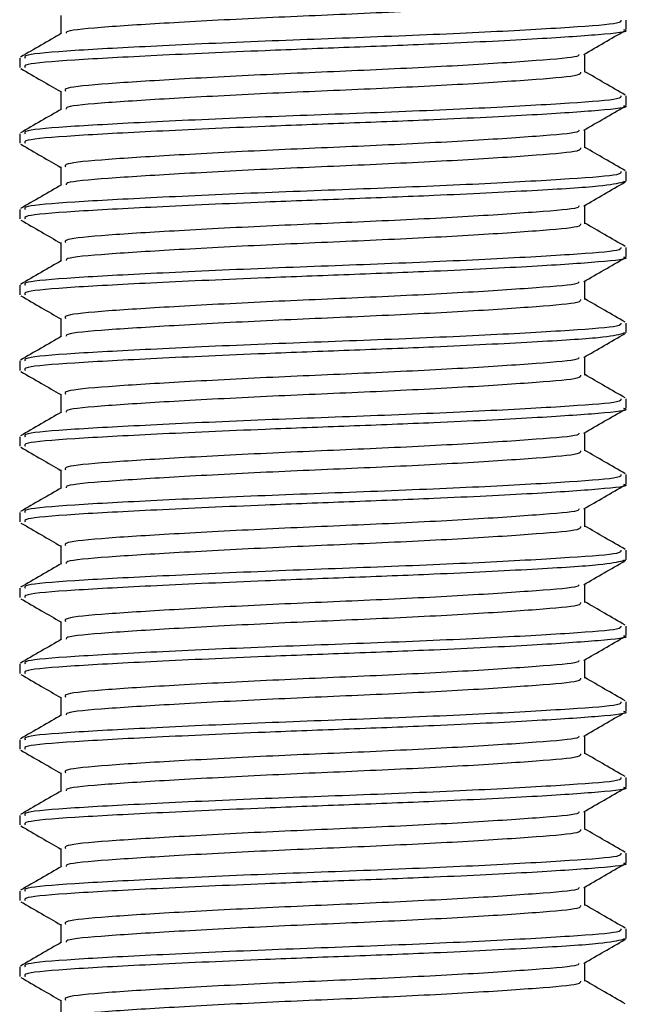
# Model space of a CAD drawing. Header units: millimetres. Extents: x 0 to 420, y 0 to 297.
# Tile 24 of 133: x 71.33 to 71.979, y 195.48 to 196.529. Entities that reach past the tile are written whole.
import ezdxf

# ---------------------------------------------------------------- set-up
doc = ezdxf.new("R2010")
doc.units = ezdxf.units.MM

msp = doc.modelspace()

# ---------------------------------------------------------------- linework, layer by layer
at = {"color": 7, "linetype": 'Continuous', "lineweight": 25}
for p, q in [((71.3737, 196.53373), (71.3737, 196.51414)), ((71.97557, 196.51862), (71.97557, 196.52874)), ((71.93189, 196.47321), (71.93189, 196.49288)), ((71.33002, 196.48837), (71.33002, 196.47829)), ((71.3737, 196.45304), (71.3737, 196.43344)), ((71.97557, 196.43792), (71.97557, 196.44805)), ((71.33002, 196.40768), (71.33002, 196.39759)), ((71.93189, 196.39252), (71.93189, 196.41219)), ((71.3737, 196.37235), (71.3737, 196.35275)), ((71.97557, 196.35723), (71.97557, 196.36736)), ((71.97273, 196.35723), (71.97511, 196.35653)), ((71.33002, 196.32699), (71.33002, 196.3169)), ((71.93189, 196.31183), (71.93189, 196.33149)), ((71.3737, 196.29165), (71.3737, 196.27206)), ((71.97557, 196.27654), (71.97557, 196.28666)), ((71.93189, 196.23113), (71.93189, 196.2508)), ((71.33002, 196.24629), (71.33002, 196.23621)), ((71.3737, 196.21096), (71.3737, 196.19136)), ((71.97557, 196.19584), (71.97557, 196.20597)), ((71.97273, 196.19584), (71.97511, 196.19514)), ((71.33002, 196.1656), (71.33002, 196.15551)), ((71.93189, 196.15044), (71.93189, 196.17011)), ((71.3737, 196.13027), (71.3737, 196.11067)), ((71.97557, 196.11515), (71.97557, 196.12528)), ((71.33002, 196.08491), (71.33002, 196.07482)), ((71.93189, 196.06975), (71.93189, 196.08941)), ((71.3737, 196.04957), (71.3737, 196.02998)), ((71.97557, 196.03446), (71.97557, 196.04458)), ((71.93189, 195.98905), (71.93189, 196.00872)), ((71.33002, 196.00421), (71.33002, 195.99413)), ((71.3737, 195.96888), (71.3737, 195.94929)), ((71.97557, 195.95376), (71.97557, 195.96389)), ((71.97273, 195.95376), (71.97511, 195.95306)), ((71.93189, 195.90836), (71.93189, 195.92803)), ((71.33002, 195.92352), (71.33002, 195.91343)), ((71.3737, 195.88819), (71.3737, 195.86859)), ((71.97557, 195.87307), (71.97557, 195.8832)), ((71.33002, 195.84283), (71.33002, 195.83274)), ((71.93189, 195.82767), (71.93189, 195.84733)), ((71.3737, 195.80749), (71.3737, 195.7879)), ((71.97557, 195.79238), (71.97557, 195.8025)), ((71.33002, 195.76213), (71.33002, 195.75205)), ((71.93189, 195.74697), (71.93189, 195.76664)), ((71.3737, 195.7268), (71.3737, 195.70721)), ((71.97557, 195.71168), (71.97557, 195.72181)), ((71.93189, 195.66628), (71.93189, 195.68595)), ((71.33002, 195.68144), (71.33002, 195.67135)), ((71.3737, 195.64611), (71.3737, 195.62651)), ((71.97557, 195.63099), (71.97557, 195.64112)), ((71.33002, 195.60075), (71.33002, 195.59066)), ((71.93189, 195.58559), (71.93189, 195.60525)), ((71.3737, 195.56541), (71.3737, 195.54582)), ((71.97557, 195.5503), (71.97557, 195.56042)), ((71.97273, 195.5503), (71.97511, 195.54959)), ((71.33002, 195.52005), (71.33002, 195.50997)), ((71.93189, 195.50489), (71.93189, 195.52456)), ((71.3737, 195.48472), (71.3737, 195.46513))]:
    msp.add_line(p, q, dxfattribs=at)
for points, knots in [([(71.92713, 196.55394), (71.92732, 196.55282), (71.9278, 196.55003), (71.88345, 196.54621), (71.80619, 196.54099), (71.70502, 196.53599), (71.59704, 196.53154), (71.49644, 196.52622), (71.42068, 196.5215), (71.37927, 196.51777), (71.37956, 196.51539), (71.37965, 196.5147)], [0, 0, 0, 0, 0.0812126, 0.2026951, 0.3289775, 0.4541529, 0.5761068, 0.7029826, 0.8264929, 0.9498795, 1, 1, 1, 1]), ([(71.97009, 196.52874), (71.97032, 196.52762), (71.97089, 196.52482), (71.91956, 196.52099), (71.83019, 196.51578), (71.7132, 196.51078), (71.58828, 196.50632), (71.47213, 196.501), (71.38379, 196.49629), (71.33387, 196.4922), (71.33525, 196.48944), (71.33578, 196.48837)], [0, 0, 0, 0, 0.0795242, 0.1977381, 0.3206174, 0.4424209, 0.5610929, 0.684549, 0.8047339, 0.9247987, 1, 1, 1, 1]), ([(71.37465, 196.51469), (71.36735, 196.51046), (71.35274, 196.502), (71.33812, 196.49354), (71.33082, 196.48931)], [0, 0, 0, 0, 0.4998987, 1, 1, 1, 1]), ([(71.97273, 196.51862), (71.97365, 196.51838), (71.98108, 196.51646), (71.95028, 196.51313), (71.88128, 196.50844), (71.78287, 196.50353), (71.68214, 196.49965), (71.57882, 196.49579), (71.47211, 196.49092), (71.38379, 196.4862), (71.33386, 196.48211), (71.33525, 196.47935), (71.33578, 196.47829)], [0, 0, 0, 0, 0.0167834, 0.1370015, 0.2569808, 0.380436, 0.4722687, 0.5611895, 0.6846185, 0.8047769, 0.9248152, 1, 1, 1, 1]), ([(71.93051, 196.49208), (71.93781, 196.49631), (71.95241, 196.50477), (71.96702, 196.51323), (71.97432, 196.51745)], [0, 0, 0, 0, 0.4999098, 1, 1, 1, 1]), ([(71.92559, 196.49212), (71.92546, 196.49145), (71.92502, 196.48911), (71.88287, 196.48569), (71.80634, 196.48047), (71.70499, 196.47547), (71.59701, 196.47102), (71.49658, 196.4657), (71.42018, 196.46099), (71.37697, 196.45688), (71.37819, 196.45412), (71.37866, 196.45304)], [0, 0, 0, 0, 0.0492908, 0.1712997, 0.2981292, 0.4238469, 0.5463291, 0.6737547, 0.7978, 0.9217212, 1, 1, 1, 1]), ([(71.33126, 196.47711), (71.33857, 196.47288), (71.35271, 196.46469), (71.36686, 196.4565), (71.3737, 196.45253)], [0, 0, 0, 0, 0.5163558, 1, 1, 1, 1]), ([(71.92713, 196.47324), (71.92732, 196.47213), (71.9278, 196.46934), (71.88345, 196.46551), (71.80619, 196.4603), (71.70502, 196.4553), (71.59704, 196.45085), (71.49644, 196.44552), (71.42068, 196.44081), (71.37927, 196.43707), (71.37956, 196.43469), (71.37965, 196.43401)], [0, 0, 0, 0, 0.0812126, 0.2026951, 0.3289775, 0.4541529, 0.5761068, 0.7029826, 0.8264929, 0.9498795, 1, 1, 1, 1]), ([(71.97477, 196.44896), (71.96746, 196.45319), (71.95317, 196.46146), (71.93887, 196.46974), (71.93189, 196.47379)], [0, 0, 0, 0, 0.5112595, 1, 1, 1, 1]), ([(71.97009, 196.44805), (71.97032, 196.44692), (71.97089, 196.44412), (71.91956, 196.4403), (71.83019, 196.43508), (71.7132, 196.43008), (71.58828, 196.42563), (71.47213, 196.42031), (71.38379, 196.4156), (71.33387, 196.4115), (71.33525, 196.40874), (71.33578, 196.40768)], [0, 0, 0, 0, 0.0795242, 0.1977381, 0.3206174, 0.4424209, 0.5610929, 0.684549, 0.8047339, 0.9247987, 1, 1, 1, 1]), ([(71.37465, 196.434), (71.36735, 196.42977), (71.35274, 196.4213), (71.33812, 196.41284), (71.33082, 196.40861)], [0, 0, 0, 0, 0.4998987, 1, 1, 1, 1]), ([(71.97273, 196.43792), (71.97365, 196.43769), (71.98108, 196.43577), (71.95028, 196.43244), (71.88128, 196.42775), (71.78287, 196.42283), (71.68214, 196.41896), (71.57882, 196.41509), (71.47211, 196.41022), (71.38379, 196.40551), (71.33386, 196.40142), (71.33525, 196.39866), (71.33578, 196.39759)], [0, 0, 0, 0, 0.0167834, 0.1370015, 0.2569808, 0.380436, 0.4722687, 0.5611895, 0.6846185, 0.8047769, 0.9248152, 1, 1, 1, 1]), ([(71.93051, 196.41139), (71.93781, 196.41562), (71.95241, 196.42408), (71.96702, 196.43253), (71.97432, 196.43676)], [0, 0, 0, 0, 0.4999098, 1, 1, 1, 1]), ([(71.92559, 196.41142), (71.92546, 196.41075), (71.92502, 196.40842), (71.88287, 196.405), (71.80634, 196.39978), (71.70499, 196.39478), (71.59701, 196.39033), (71.49658, 196.385), (71.42018, 196.38029), (71.37697, 196.37619), (71.37819, 196.37342), (71.37866, 196.37235)], [0, 0, 0, 0, 0.0492908, 0.1712997, 0.2981292, 0.4238469, 0.5463291, 0.6737547, 0.7978, 0.9217212, 1, 1, 1, 1]), ([(71.33126, 196.39641), (71.33857, 196.39219), (71.35271, 196.384), (71.36686, 196.3758), (71.3737, 196.37184)], [0, 0, 0, 0, 0.5163558, 1, 1, 1, 1]), ([(71.92713, 196.39255), (71.92732, 196.39143), (71.9278, 196.38864), (71.88345, 196.38482), (71.80619, 196.37961), (71.70502, 196.37461), (71.59704, 196.37015), (71.49644, 196.36483), (71.42068, 196.36012), (71.37927, 196.35638), (71.37956, 196.354), (71.37965, 196.35331)], [0, 0, 0, 0, 0.0812126, 0.2026951, 0.3289775, 0.4541529, 0.5761068, 0.7029826, 0.8264929, 0.9498795, 1, 1, 1, 1]), ([(71.97477, 196.36827), (71.96746, 196.3725), (71.95317, 196.38077), (71.93887, 196.38905), (71.93189, 196.3931)], [0, 0, 0, 0, 0.5112595, 1, 1, 1, 1]), ([(71.97009, 196.36736), (71.97032, 196.36623), (71.97089, 196.36343), (71.91956, 196.3596), (71.83019, 196.35439), (71.7132, 196.34939), (71.58828, 196.34494), (71.47213, 196.33961), (71.38379, 196.3349), (71.33387, 196.33081), (71.33525, 196.32805), (71.33578, 196.32699)], [0, 0, 0, 0, 0.0795242, 0.1977381, 0.3206174, 0.4424209, 0.5610929, 0.684549, 0.8047339, 0.9247987, 1, 1, 1, 1]), ([(71.97239, 196.35608), (71.96624, 196.35462), (71.95333, 196.35157), (71.87978, 196.34706), (71.78316, 196.34214), (71.68208, 196.33826), (71.57884, 196.3344), (71.4721, 196.32953), (71.38379, 196.32482), (71.33386, 196.32072), (71.33525, 196.31796), (71.33578, 196.3169)], [0, 0, 0, 0, 0.1121001, 0.2355413, 0.3625587, 0.4570412, 0.5485278, 0.6755183, 0.7991439, 0.9226458, 1, 1, 1, 1]), ([(71.93051, 196.33069), (71.93781, 196.33492), (71.95241, 196.34338), (71.96702, 196.35184), (71.97432, 196.35607)], [0, 0, 0, 0, 0.4999098, 1, 1, 1, 1]), ([(71.37465, 196.35331), (71.36735, 196.34907), (71.35274, 196.34061), (71.33812, 196.33215), (71.33082, 196.32792)], [0, 0, 0, 0, 0.4998987, 1, 1, 1, 1]), ([(71.92559, 196.33073), (71.92546, 196.33006), (71.92502, 196.32772), (71.88287, 196.32431), (71.80634, 196.31908), (71.70499, 196.31409), (71.59701, 196.30963), (71.49658, 196.30431), (71.42018, 196.2996), (71.37697, 196.2955), (71.37819, 196.29273), (71.37866, 196.29166)], [0, 0, 0, 0, 0.04929084, 0.1712997, 0.29812922, 0.42384695, 0.54632913, 0.67375466, 0.7978, 0.92172117, 1, 1, 1, 1]), ([(71.33126, 196.31572), (71.33857, 196.31149), (71.35271, 196.3033), (71.36686, 196.29511), (71.3737, 196.29115)], [0, 0, 0, 0, 0.5163558, 1, 1, 1, 1]), ([(71.97477, 196.28757), (71.96746, 196.2918), (71.95317, 196.30008), (71.93887, 196.30836), (71.93189, 196.3124)], [0, 0, 0, 0, 0.5112595, 1, 1, 1, 1]), ([(71.92713, 196.31186), (71.92732, 196.31074), (71.9278, 196.30795), (71.88345, 196.30413), (71.80619, 196.29891), (71.70502, 196.29391), (71.59704, 196.28946), (71.49644, 196.28414), (71.42068, 196.27942), (71.37927, 196.27569), (71.37956, 196.27331), (71.37965, 196.27262)], [0, 0, 0, 0, 0.08121257, 0.20269512, 0.32897753, 0.45415295, 0.57610678, 0.70298262, 0.82649287, 0.94987948, 1, 1, 1, 1]), ([(71.97009, 196.28666), (71.97032, 196.28554), (71.97089, 196.28274), (71.91956, 196.27891), (71.83019, 196.2737), (71.7132, 196.2687), (71.58828, 196.26424), (71.47213, 196.25892), (71.38379, 196.25421), (71.33387, 196.25012), (71.33525, 196.24736), (71.33578, 196.24629)], [0, 0, 0, 0, 0.0795242, 0.1977381, 0.3206174, 0.4424209, 0.5610929, 0.684549, 0.8047339, 0.9247987, 1, 1, 1, 1]), ([(71.37465, 196.27261), (71.36735, 196.26838), (71.35274, 196.25992), (71.33812, 196.25146), (71.33082, 196.24723)], [0, 0, 0, 0, 0.4998987, 1, 1, 1, 1]), ([(71.97273, 196.27654), (71.97365, 196.2763), (71.98108, 196.27438), (71.95028, 196.27105), (71.88128, 196.26636), (71.78287, 196.26145), (71.68214, 196.25757), (71.57882, 196.25371), (71.47211, 196.24884), (71.38379, 196.24412), (71.33386, 196.24003), (71.33525, 196.23727), (71.33578, 196.23621)], [0, 0, 0, 0, 0.0167834, 0.1370015, 0.2569808, 0.380436, 0.4722687, 0.5611895, 0.6846185, 0.8047769, 0.9248152, 1, 1, 1, 1]), ([(71.93051, 196.25), (71.93781, 196.25423), (71.95241, 196.26269), (71.96702, 196.27115), (71.97432, 196.27537)], [0, 0, 0, 0, 0.4999098, 1, 1, 1, 1]), ([(71.92559, 196.25004), (71.92546, 196.24937), (71.92502, 196.24703), (71.88287, 196.24361), (71.80634, 196.23839), (71.70499, 196.23339), (71.59701, 196.22894), (71.49658, 196.22362), (71.42018, 196.21891), (71.37697, 196.2148), (71.37819, 196.21204), (71.37866, 196.21096)], [0, 0, 0, 0, 0.04929084, 0.1712997, 0.29812922, 0.42384695, 0.54632913, 0.67375466, 0.7978, 0.92172117, 1, 1, 1, 1]), ([(71.33126, 196.23503), (71.33857, 196.2308), (71.35271, 196.22261), (71.36686, 196.21442), (71.3737, 196.21045)], [0, 0, 0, 0, 0.5163558, 1, 1, 1, 1]), ([(71.92713, 196.23116), (71.92732, 196.23005), (71.9278, 196.22726), (71.88345, 196.22343), (71.80619, 196.21822), (71.70502, 196.21322), (71.59704, 196.20877), (71.49644, 196.20344), (71.42068, 196.19873), (71.37927, 196.19499), (71.37956, 196.19261), (71.37965, 196.19193)], [0, 0, 0, 0, 0.08121257, 0.20269512, 0.32897753, 0.45415295, 0.57610678, 0.70298262, 0.82649287, 0.94987948, 1, 1, 1, 1]), ([(71.97477, 196.20688), (71.96746, 196.21111), (71.95317, 196.21939), (71.93887, 196.22766), (71.93189, 196.23171)], [0, 0, 0, 0, 0.5112595, 1, 1, 1, 1]), ([(71.97009, 196.20597), (71.97032, 196.20484), (71.97089, 196.20204), (71.91956, 196.19822), (71.83019, 196.193), (71.7132, 196.188), (71.58828, 196.18355), (71.47213, 196.17823), (71.38379, 196.17352), (71.33387, 196.16942), (71.33525, 196.16666), (71.33578, 196.1656)], [0, 0, 0, 0, 0.07952416, 0.19773806, 0.32061745, 0.44242089, 0.56109289, 0.68454905, 0.80473395, 0.92479867, 1, 1, 1, 1]), ([(71.37465, 196.19192), (71.36735, 196.18769), (71.35274, 196.17922), (71.33812, 196.17076), (71.33082, 196.16653)], [0, 0, 0, 0, 0.4998987, 1, 1, 1, 1]), ([(71.97239, 196.19469), (71.96624, 196.19324), (71.95333, 196.19018), (71.87978, 196.18568), (71.78316, 196.18075), (71.68208, 196.17688), (71.57884, 196.17301), (71.4721, 196.16814), (71.38379, 196.16343), (71.33386, 196.15934), (71.33525, 196.15658), (71.33578, 196.15551)], [0, 0, 0, 0, 0.1121001, 0.2355413, 0.3625587, 0.4570412, 0.5485278, 0.6755183, 0.7991439, 0.9226458, 1, 1, 1, 1]), ([(71.93051, 196.16931), (71.93781, 196.17354), (71.95241, 196.182), (71.96702, 196.19045), (71.97432, 196.19468)], [0, 0, 0, 0, 0.4999098, 1, 1, 1, 1]), ([(71.92559, 196.16935), (71.92546, 196.16867), (71.92502, 196.16634), (71.88287, 196.16292), (71.80634, 196.1577), (71.70499, 196.1527), (71.59701, 196.14825), (71.49658, 196.14292), (71.42018, 196.13821), (71.37697, 196.13411), (71.37819, 196.13134), (71.37866, 196.13027)], [0, 0, 0, 0, 0.0492908, 0.1712997, 0.2981292, 0.4238469, 0.5463291, 0.6737547, 0.7978, 0.9217212, 1, 1, 1, 1]), ([(71.33126, 196.15433), (71.33857, 196.15011), (71.35271, 196.14192), (71.36686, 196.13372), (71.3737, 196.12976)], [0, 0, 0, 0, 0.5163558, 1, 1, 1, 1]), ([(71.92713, 196.15047), (71.92732, 196.14935), (71.9278, 196.14656), (71.88345, 196.14274), (71.80619, 196.13753), (71.70502, 196.13253), (71.59704, 196.12807), (71.49644, 196.12275), (71.42068, 196.11804), (71.37927, 196.1143), (71.37956, 196.11192), (71.37965, 196.11123)], [0, 0, 0, 0, 0.0812126, 0.2026951, 0.3289775, 0.4541529, 0.5761068, 0.7029826, 0.8264929, 0.9498795, 1, 1, 1, 1]), ([(71.97477, 196.12619), (71.96746, 196.13042), (71.95317, 196.13869), (71.93887, 196.14697), (71.93189, 196.15102)], [0, 0, 0, 0, 0.5112595, 1, 1, 1, 1]), ([(71.97009, 196.12528), (71.97032, 196.12415), (71.97089, 196.12135), (71.91956, 196.11752), (71.83019, 196.11231), (71.7132, 196.10731), (71.58828, 196.10286), (71.47213, 196.09753), (71.38379, 196.09282), (71.33387, 196.08873), (71.33525, 196.08597), (71.33578, 196.08491)], [0, 0, 0, 0, 0.0795242, 0.1977381, 0.3206174, 0.4424209, 0.5610929, 0.684549, 0.8047339, 0.9247987, 1, 1, 1, 1]), ([(71.97273, 196.11515), (71.97365, 196.11491), (71.98108, 196.11299), (71.95028, 196.10967), (71.88128, 196.10497), (71.78287, 196.10006), (71.68214, 196.09618), (71.57882, 196.09232), (71.47211, 196.08745), (71.38379, 196.08274), (71.33386, 196.07864), (71.33525, 196.07588), (71.33578, 196.07482)], [0, 0, 0, 0, 0.0167834, 0.1370015, 0.2569808, 0.380436, 0.4722687, 0.5611895, 0.6846185, 0.8047769, 0.9248152, 1, 1, 1, 1]), ([(71.93051, 196.08861), (71.93781, 196.09284), (71.95241, 196.1013), (71.96702, 196.10976), (71.97432, 196.11399)], [0, 0, 0, 0, 0.4999098, 1, 1, 1, 1]), ([(71.37465, 196.11123), (71.36735, 196.10699), (71.35274, 196.09853), (71.33812, 196.09007), (71.33082, 196.08584)], [0, 0, 0, 0, 0.49989867, 1, 1, 1, 1]), ([(71.92559, 196.08865), (71.92546, 196.08798), (71.92502, 196.08564), (71.88287, 196.08223), (71.80634, 196.07701), (71.70499, 196.07201), (71.59701, 196.06755), (71.49658, 196.06223), (71.42018, 196.05752), (71.37697, 196.05342), (71.37819, 196.05065), (71.37866, 196.04958)], [0, 0, 0, 0, 0.0492908, 0.1712997, 0.2981292, 0.4238469, 0.5463291, 0.6737547, 0.7978, 0.9217212, 1, 1, 1, 1]), ([(71.33126, 196.07364), (71.33857, 196.06941), (71.35271, 196.06122), (71.36686, 196.05303), (71.3737, 196.04907)], [0, 0, 0, 0, 0.5163558, 1, 1, 1, 1]), ([(71.92713, 196.06978), (71.92732, 196.06866), (71.9278, 196.06587), (71.88345, 196.06205), (71.80619, 196.05683), (71.70502, 196.05183), (71.59704, 196.04738), (71.49644, 196.04206), (71.42068, 196.03734), (71.37927, 196.03361), (71.37956, 196.03123), (71.37965, 196.03054)], [0, 0, 0, 0, 0.0812126, 0.2026951, 0.3289775, 0.4541529, 0.5761068, 0.7029826, 0.8264929, 0.9498795, 1, 1, 1, 1]), ([(71.97477, 196.04549), (71.96746, 196.04972), (71.95317, 196.058), (71.93887, 196.06628), (71.93189, 196.07032)], [0, 0, 0, 0, 0.5112595, 1, 1, 1, 1]), ([(71.97009, 196.04458), (71.97032, 196.04346), (71.97089, 196.04066), (71.91956, 196.03683), (71.83019, 196.03162), (71.7132, 196.02662), (71.58828, 196.02216), (71.47213, 196.01684), (71.38379, 196.01213), (71.33387, 196.00804), (71.33525, 196.00528), (71.33578, 196.00421)], [0, 0, 0, 0, 0.0795242, 0.1977381, 0.3206174, 0.4424209, 0.5610929, 0.684549, 0.8047339, 0.9247987, 1, 1, 1, 1]), ([(71.37465, 196.03053), (71.36735, 196.0263), (71.35274, 196.01784), (71.33812, 196.00938), (71.33082, 196.00515)], [0, 0, 0, 0, 0.4998987, 1, 1, 1, 1]), ([(71.97273, 196.03446), (71.97365, 196.03422), (71.98108, 196.0323), (71.95028, 196.02897), (71.88128, 196.02428), (71.78287, 196.01937), (71.68214, 196.01549), (71.57882, 196.01163), (71.47211, 196.00676), (71.38379, 196.00204), (71.33386, 195.99795), (71.33525, 195.99519), (71.33578, 195.99413)], [0, 0, 0, 0, 0.0167834, 0.1370015, 0.2569808, 0.380436, 0.4722687, 0.5611895, 0.6846185, 0.8047769, 0.9248152, 1, 1, 1, 1]), ([(71.93051, 196.00792), (71.93781, 196.01215), (71.95241, 196.02061), (71.96702, 196.02907), (71.97432, 196.03329)], [0, 0, 0, 0, 0.4999098, 1, 1, 1, 1]), ([(71.92559, 196.00796), (71.92546, 196.00729), (71.92502, 196.00495), (71.88287, 196.00154), (71.80634, 195.99631), (71.70499, 195.99131), (71.59701, 195.98686), (71.49658, 195.98154), (71.42018, 195.97683), (71.37697, 195.97272), (71.37819, 195.96996), (71.37866, 195.96888)], [0, 0, 0, 0, 0.0492908, 0.1712997, 0.2981292, 0.4238469, 0.5463291, 0.6737547, 0.7978, 0.9217212, 1, 1, 1, 1]), ([(71.33126, 195.99295), (71.33857, 195.98872), (71.35271, 195.98053), (71.36686, 195.97234), (71.3737, 195.96837)], [0, 0, 0, 0, 0.5163558, 1, 1, 1, 1]), ([(71.92713, 195.98909), (71.92732, 195.98797), (71.9278, 195.98518), (71.88345, 195.98135), (71.80619, 195.97614), (71.70502, 195.97114), (71.59704, 195.96669), (71.49644, 195.96136), (71.42068, 195.95665), (71.37927, 195.95291), (71.37956, 195.95053), (71.37965, 195.94985)], [0, 0, 0, 0, 0.0812126, 0.2026951, 0.3289775, 0.4541529, 0.5761068, 0.7029826, 0.8264929, 0.9498795, 1, 1, 1, 1]), ([(71.97477, 195.9648), (71.96746, 195.96903), (71.95317, 195.97731), (71.93887, 195.98559), (71.93189, 195.98963)], [0, 0, 0, 0, 0.5112595, 1, 1, 1, 1]), ([(71.97009, 195.96389), (71.97032, 195.96276), (71.97089, 195.95996), (71.91956, 195.95614), (71.83019, 195.95092), (71.7132, 195.94592), (71.58828, 195.94147), (71.47213, 195.93615), (71.38379, 195.93144), (71.33387, 195.92734), (71.33525, 195.92458), (71.33578, 195.92352)], [0, 0, 0, 0, 0.0795242, 0.1977381, 0.3206174, 0.4424209, 0.5610929, 0.684549, 0.8047339, 0.9247987, 1, 1, 1, 1]), ([(71.37465, 195.94984), (71.36735, 195.94561), (71.35274, 195.93714), (71.33812, 195.92868), (71.33082, 195.92445)], [0, 0, 0, 0, 0.4998987, 1, 1, 1, 1]), ([(71.97239, 195.95261), (71.96624, 195.95116), (71.95333, 195.9481), (71.87978, 195.9436), (71.78316, 195.93867), (71.68208, 195.9348), (71.57884, 195.93093), (71.4721, 195.92606), (71.38379, 195.92135), (71.33386, 195.91726), (71.33525, 195.9145), (71.33578, 195.91343)], [0, 0, 0, 0, 0.1121001, 0.2355413, 0.3625587, 0.4570412, 0.5485278, 0.6755183, 0.7991439, 0.9226458, 1, 1, 1, 1]), ([(71.93051, 195.92723), (71.93781, 195.93146), (71.95241, 195.93992), (71.96702, 195.94837), (71.97432, 195.9526)], [0, 0, 0, 0, 0.4999098, 1, 1, 1, 1]), ([(71.92559, 195.92727), (71.92546, 195.92659), (71.92502, 195.92426), (71.88287, 195.92084), (71.80634, 195.91562), (71.70499, 195.91062), (71.59701, 195.90617), (71.49658, 195.90084), (71.42018, 195.89613), (71.37697, 195.89203), (71.37819, 195.88926), (71.37866, 195.88819)], [0, 0, 0, 0, 0.0492908, 0.1712997, 0.2981292, 0.4238469, 0.5463291, 0.6737547, 0.7978, 0.9217212, 1, 1, 1, 1]), ([(71.33126, 195.91225), (71.33857, 195.90803), (71.35271, 195.89984), (71.36686, 195.89164), (71.3737, 195.88768)], [0, 0, 0, 0, 0.5163558, 1, 1, 1, 1]), ([(71.92713, 195.90839), (71.92732, 195.90727), (71.9278, 195.90448), (71.88345, 195.90066), (71.80619, 195.89545), (71.70502, 195.89045), (71.59704, 195.88599), (71.49644, 195.88067), (71.42068, 195.87596), (71.37927, 195.87222), (71.37956, 195.86984), (71.37965, 195.86915)], [0, 0, 0, 0, 0.0812126, 0.2026951, 0.3289775, 0.4541529, 0.5761068, 0.7029826, 0.8264929, 0.9498795, 1, 1, 1, 1]), ([(71.97477, 195.88411), (71.96746, 195.88834), (71.95317, 195.89661), (71.93887, 195.90489), (71.93189, 195.90894)], [0, 0, 0, 0, 0.5112595, 1, 1, 1, 1]), ([(71.97009, 195.8832), (71.97032, 195.88207), (71.97089, 195.87927), (71.91956, 195.87544), (71.83019, 195.87023), (71.7132, 195.86523), (71.58828, 195.86078), (71.47213, 195.85545), (71.38379, 195.85074), (71.33387, 195.84665), (71.33525, 195.84389), (71.33578, 195.84283)], [0, 0, 0, 0, 0.0795242, 0.1977381, 0.3206174, 0.4424209, 0.5610929, 0.684549, 0.8047339, 0.9247987, 1, 1, 1, 1]), ([(71.97273, 195.87307), (71.97365, 195.87283), (71.98108, 195.87091), (71.95028, 195.86759), (71.88128, 195.86289), (71.78287, 195.85798), (71.68214, 195.8541), (71.57882, 195.85024), (71.47211, 195.84537), (71.38379, 195.84066), (71.33386, 195.83656), (71.33525, 195.8338), (71.33578, 195.83274)], [0, 0, 0, 0, 0.0167834, 0.1370015, 0.2569808, 0.380436, 0.4722687, 0.5611895, 0.6846185, 0.8047769, 0.9248152, 1, 1, 1, 1]), ([(71.93051, 195.84653), (71.93781, 195.85076), (71.95241, 195.85922), (71.96702, 195.86768), (71.97432, 195.87191)], [0, 0, 0, 0, 0.4999098, 1, 1, 1, 1]), ([(71.37465, 195.86915), (71.36735, 195.86491), (71.35274, 195.85645), (71.33812, 195.84799), (71.33082, 195.84376)], [0, 0, 0, 0, 0.4998987, 1, 1, 1, 1]), ([(71.92559, 195.84657), (71.92546, 195.8459), (71.92502, 195.84356), (71.88287, 195.84015), (71.80634, 195.83493), (71.70499, 195.82993), (71.59701, 195.82547), (71.49658, 195.82015), (71.42018, 195.81544), (71.37697, 195.81134), (71.37819, 195.80857), (71.37866, 195.8075)], [0, 0, 0, 0, 0.0492908, 0.1712997, 0.2981292, 0.4238469, 0.5463291, 0.6737547, 0.7978, 0.9217212, 1, 1, 1, 1]), ([(71.33126, 195.83156), (71.33857, 195.82733), (71.35271, 195.81914), (71.36686, 195.81095), (71.3737, 195.80699)], [0, 0, 0, 0, 0.5163558, 1, 1, 1, 1]), ([(71.92713, 195.8277), (71.92732, 195.82658), (71.9278, 195.82379), (71.88345, 195.81997), (71.80619, 195.81475), (71.70502, 195.80975), (71.59704, 195.8053), (71.49644, 195.79998), (71.42068, 195.79526), (71.37927, 195.79153), (71.37956, 195.78915), (71.37965, 195.78846)], [0, 0, 0, 0, 0.0812126, 0.2026951, 0.3289775, 0.4541529, 0.5761068, 0.7029826, 0.8264929, 0.9498795, 1, 1, 1, 1]), ([(71.97477, 195.80341), (71.96746, 195.80764), (71.95317, 195.81592), (71.93887, 195.8242), (71.93189, 195.82825)], [0, 0, 0, 0, 0.51125952, 1, 1, 1, 1]), ([(71.97009, 195.8025), (71.97032, 195.80138), (71.97089, 195.79858), (71.91956, 195.79475), (71.83019, 195.78954), (71.7132, 195.78454), (71.58828, 195.78008), (71.47213, 195.77476), (71.38379, 195.77005), (71.33387, 195.76596), (71.33525, 195.7632), (71.33578, 195.76213)], [0, 0, 0, 0, 0.07952416, 0.19773806, 0.32061745, 0.44242089, 0.56109289, 0.68454905, 0.80473395, 0.92479867, 1, 1, 1, 1]), ([(71.37465, 195.78845), (71.36735, 195.78422), (71.35274, 195.77576), (71.33812, 195.7673), (71.33082, 195.76307)], [0, 0, 0, 0, 0.49989867, 1, 1, 1, 1]), ([(71.97273, 195.79238), (71.97365, 195.79214), (71.98108, 195.79022), (71.95028, 195.78689), (71.88128, 195.7822), (71.78287, 195.77729), (71.68214, 195.77341), (71.57882, 195.76955), (71.47211, 195.76468), (71.38379, 195.75996), (71.33386, 195.75587), (71.33525, 195.75311), (71.33578, 195.75205)], [0, 0, 0, 0, 0.0167834, 0.1370015, 0.2569808, 0.380436, 0.4722687, 0.5611895, 0.6846185, 0.8047769, 0.9248152, 1, 1, 1, 1]), ([(71.93051, 195.76584), (71.93781, 195.77007), (71.95241, 195.77853), (71.96702, 195.78699), (71.97432, 195.79121)], [0, 0, 0, 0, 0.4999098, 1, 1, 1, 1]), ([(71.92559, 195.76588), (71.92546, 195.76521), (71.92502, 195.76287), (71.88287, 195.75946), (71.80634, 195.75423), (71.70499, 195.74923), (71.59701, 195.74478), (71.49658, 195.73946), (71.42018, 195.73475), (71.37697, 195.73065), (71.37819, 195.72788), (71.37866, 195.7268)], [0, 0, 0, 0, 0.0492908, 0.1712997, 0.2981292, 0.4238469, 0.5463291, 0.6737547, 0.7978, 0.9217212, 1, 1, 1, 1]), ([(71.33126, 195.75087), (71.33857, 195.74664), (71.35271, 195.73845), (71.36686, 195.73026), (71.3737, 195.72629)], [0, 0, 0, 0, 0.5163558, 1, 1, 1, 1]), ([(71.92713, 195.74701), (71.92732, 195.74589), (71.9278, 195.7431), (71.88345, 195.73927), (71.80619, 195.73406), (71.70502, 195.72906), (71.59704, 195.72461), (71.49644, 195.71928), (71.42068, 195.71457), (71.37927, 195.71083), (71.37956, 195.70845), (71.37965, 195.70777)], [0, 0, 0, 0, 0.0812126, 0.2026951, 0.3289775, 0.4541529, 0.5761068, 0.7029826, 0.8264929, 0.9498795, 1, 1, 1, 1]), ([(71.97477, 195.72272), (71.96746, 195.72695), (71.95317, 195.73523), (71.93887, 195.74351), (71.93189, 195.74755)], [0, 0, 0, 0, 0.5112595, 1, 1, 1, 1]), ([(71.97009, 195.72181), (71.97032, 195.72068), (71.97089, 195.71789), (71.91956, 195.71406), (71.83019, 195.70884), (71.7132, 195.70384), (71.58828, 195.69939), (71.47213, 195.69407), (71.38379, 195.68936), (71.33387, 195.68526), (71.33525, 195.6825), (71.33578, 195.68144)], [0, 0, 0, 0, 0.07952416, 0.19773806, 0.32061745, 0.44242089, 0.56109289, 0.68454905, 0.80473395, 0.92479867, 1, 1, 1, 1]), ([(71.37465, 195.70776), (71.36735, 195.70353), (71.35274, 195.69506), (71.33812, 195.6866), (71.33082, 195.68237)], [0, 0, 0, 0, 0.4998987, 1, 1, 1, 1]), ([(71.97273, 195.71168), (71.97365, 195.71145), (71.98108, 195.70953), (71.95028, 195.7062), (71.88128, 195.70151), (71.78287, 195.69659), (71.68214, 195.69272), (71.57882, 195.68885), (71.47211, 195.68398), (71.38379, 195.67927), (71.33386, 195.67518), (71.33525, 195.67242), (71.33578, 195.67135)], [0, 0, 0, 0, 0.0167834, 0.1370015, 0.2569808, 0.380436, 0.4722687, 0.5611895, 0.6846185, 0.8047769, 0.9248152, 1, 1, 1, 1]), ([(71.93051, 195.68515), (71.93781, 195.68938), (71.95241, 195.69784), (71.96702, 195.70629), (71.97432, 195.71052)], [0, 0, 0, 0, 0.4999098, 1, 1, 1, 1]), ([(71.92559, 195.68519), (71.92546, 195.68451), (71.92502, 195.68218), (71.88287, 195.67876), (71.80634, 195.67354), (71.70499, 195.66854), (71.59701, 195.66409), (71.49658, 195.65876), (71.42018, 195.65405), (71.37697, 195.64995), (71.37819, 195.64718), (71.37866, 195.64611)], [0, 0, 0, 0, 0.0492908, 0.1712997, 0.2981292, 0.4238469, 0.5463291, 0.6737547, 0.7978, 0.9217212, 1, 1, 1, 1]), ([(71.33126, 195.67017), (71.33857, 195.66595), (71.35271, 195.65776), (71.36686, 195.64956), (71.3737, 195.6456)], [0, 0, 0, 0, 0.5163558, 1, 1, 1, 1]), ([(71.92713, 195.66631), (71.92732, 195.66519), (71.9278, 195.6624), (71.88345, 195.65858), (71.80619, 195.65337), (71.70502, 195.64837), (71.59704, 195.64391), (71.49644, 195.63859), (71.42068, 195.63388), (71.37927, 195.63014), (71.37956, 195.62776), (71.37965, 195.62707)], [0, 0, 0, 0, 0.0812126, 0.2026951, 0.3289775, 0.4541529, 0.5761068, 0.7029826, 0.8264929, 0.9498795, 1, 1, 1, 1]), ([(71.97477, 195.64203), (71.96746, 195.64626), (71.95317, 195.65453), (71.93887, 195.66281), (71.93189, 195.66686)], [0, 0, 0, 0, 0.5112595, 1, 1, 1, 1]), ([(71.97009, 195.64112), (71.97032, 195.63999), (71.97089, 195.63719), (71.91956, 195.63336), (71.83019, 195.62815), (71.7132, 195.62315), (71.58828, 195.6187), (71.47213, 195.61337), (71.38379, 195.60866), (71.33387, 195.60457), (71.33525, 195.60181), (71.33578, 195.60075)], [0, 0, 0, 0, 0.07952416, 0.19773806, 0.32061745, 0.44242089, 0.56109289, 0.68454905, 0.80473395, 0.92479867, 1, 1, 1, 1]), ([(71.97273, 195.63099), (71.97365, 195.63075), (71.98108, 195.62883), (71.95028, 195.62551), (71.88128, 195.62081), (71.78287, 195.6159), (71.68214, 195.61203), (71.57882, 195.60816), (71.47211, 195.60329), (71.38379, 195.59858), (71.33386, 195.59448), (71.33525, 195.59172), (71.33578, 195.59066)], [0, 0, 0, 0, 0.0167834, 0.1370015, 0.2569808, 0.380436, 0.4722687, 0.5611895, 0.6846185, 0.8047769, 0.9248152, 1, 1, 1, 1]), ([(71.37465, 195.62707), (71.36735, 195.62283), (71.35274, 195.61437), (71.33812, 195.60591), (71.33082, 195.60168)], [0, 0, 0, 0, 0.4998987, 1, 1, 1, 1]), ([(71.93051, 195.60445), (71.93781, 195.60868), (71.95241, 195.61714), (71.96702, 195.6256), (71.97432, 195.62983)], [0, 0, 0, 0, 0.4999098, 1, 1, 1, 1]), ([(71.92559, 195.60449), (71.92546, 195.60382), (71.92502, 195.60148), (71.88287, 195.59807), (71.80634, 195.59285), (71.70499, 195.58785), (71.59701, 195.58339), (71.49658, 195.57807), (71.42018, 195.57336), (71.37697, 195.56926), (71.37819, 195.56649), (71.37866, 195.56542)], [0, 0, 0, 0, 0.0492908, 0.1712997, 0.2981292, 0.4238469, 0.5463291, 0.6737547, 0.7978, 0.9217212, 1, 1, 1, 1]), ([(71.33126, 195.58948), (71.33857, 195.58525), (71.35271, 195.57706), (71.36686, 195.56887), (71.3737, 195.56491)], [0, 0, 0, 0, 0.5163558, 1, 1, 1, 1]), ([(71.92713, 195.58562), (71.92732, 195.5845), (71.9278, 195.58171), (71.88345, 195.57789), (71.80619, 195.57267), (71.70502, 195.56767), (71.59704, 195.56322), (71.49644, 195.5579), (71.42068, 195.55318), (71.37927, 195.54945), (71.37956, 195.54707), (71.37965, 195.54638)], [0, 0, 0, 0, 0.0812126, 0.2026951, 0.3289775, 0.4541529, 0.5761068, 0.7029826, 0.8264929, 0.9498795, 1, 1, 1, 1]), ([(71.97477, 195.56133), (71.96746, 195.56556), (71.95317, 195.57384), (71.93887, 195.58212), (71.93189, 195.58617)], [0, 0, 0, 0, 0.5112595, 1, 1, 1, 1]), ([(71.97009, 195.56042), (71.97032, 195.5593), (71.97089, 195.5565), (71.91956, 195.55267), (71.83019, 195.54746), (71.7132, 195.54246), (71.58828, 195.538), (71.47213, 195.53268), (71.38379, 195.52797), (71.33387, 195.52388), (71.33525, 195.52112), (71.33578, 195.52005)], [0, 0, 0, 0, 0.0795242, 0.1977381, 0.3206174, 0.4424209, 0.5610929, 0.684549, 0.8047339, 0.9247987, 1, 1, 1, 1]), ([(71.97239, 195.54915), (71.96624, 195.54769), (71.95333, 195.54464), (71.87978, 195.54013), (71.78316, 195.53521), (71.68208, 195.53133), (71.57884, 195.52747), (71.4721, 195.5226), (71.38379, 195.51788), (71.33386, 195.51379), (71.33525, 195.51103), (71.33578, 195.50997)], [0, 0, 0, 0, 0.1121001, 0.2355413, 0.3625587, 0.4570412, 0.5485278, 0.6755183, 0.7991439, 0.9226458, 1, 1, 1, 1]), ([(71.93051, 195.52376), (71.93781, 195.52799), (71.95241, 195.53645), (71.96702, 195.54491), (71.97432, 195.54913)], [0, 0, 0, 0, 0.4999098, 1, 1, 1, 1]), ([(71.37465, 195.54637), (71.36735, 195.54214), (71.35274, 195.53368), (71.33812, 195.52522), (71.33082, 195.52099)], [0, 0, 0, 0, 0.4998987, 1, 1, 1, 1]), ([(71.92559, 195.5238), (71.92546, 195.52313), (71.92502, 195.52079), (71.88287, 195.51738), (71.80634, 195.51215), (71.70499, 195.50715), (71.59701, 195.5027), (71.49658, 195.49738), (71.42018, 195.49267), (71.37697, 195.48857), (71.37819, 195.4858), (71.37866, 195.48472)], [0, 0, 0, 0, 0.0492908, 0.1712997, 0.2981292, 0.4238469, 0.5463291, 0.6737547, 0.7978, 0.9217212, 1, 1, 1, 1]), ([(71.33126, 195.50879), (71.33857, 195.50456), (71.35271, 195.49637), (71.36686, 195.48818), (71.3737, 195.48421)], [0, 0, 0, 0, 0.5163558, 1, 1, 1, 1]), ([(71.92713, 195.50493), (71.92732, 195.50381), (71.9278, 195.50102), (71.88345, 195.49719), (71.80619, 195.49198), (71.70502, 195.48698), (71.59704, 195.48253), (71.49644, 195.4772), (71.42068, 195.47249), (71.37927, 195.46875), (71.37956, 195.46637), (71.37965, 195.46569)], [0, 0, 0, 0, 0.0812126, 0.2026951, 0.3289775, 0.4541529, 0.5761068, 0.7029826, 0.8264929, 0.9498795, 1, 1, 1, 1]), ([(71.97477, 195.48064), (71.96746, 195.48487), (71.95317, 195.49315), (71.93887, 195.50143), (71.93189, 195.50547)], [0, 0, 0, 0, 0.5112595, 1, 1, 1, 1])]:
    msp.add_open_spline(points, degree=3, knots=knots, dxfattribs=at)

doc.saveas('drawing.dxf')
